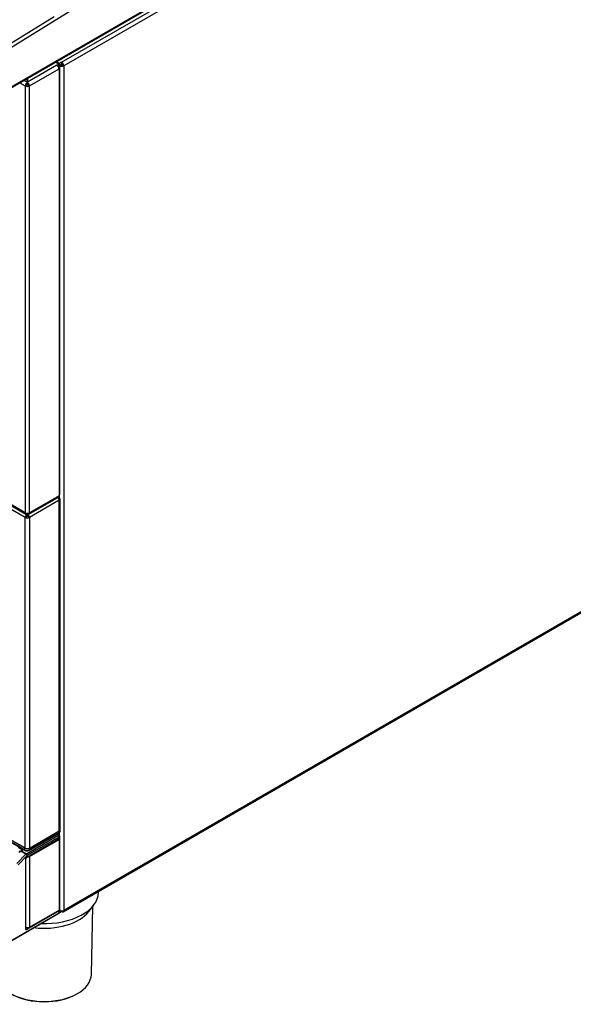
# Model space of a CAD drawing. Header units: millimetres. Extents: x 0 to 200, y 0 to 287.
# Tile 28 of 78: x 165 to 177, y 85 to 105. Entities that reach past the tile are written whole.
import ezdxf

# ---------------------------------------------------------------- set-up
doc = ezdxf.new("R2010")
doc.units = ezdxf.units.MM
doc.layers.add('148.255_BW4C_CTM', color=7, linetype='Continuous')
doc.layers.add('Standard', color=7, linetype='Continuous')

# ---------------------------------------------------------------- blocks, each defined once
blk = doc.blocks.new('SE3')
at = {"layer": '148.255_BW4C_CTM', "color": 7, "linetype": 'Continuous'}
for p, q in [((163.11, 103.28), (180.369, 113.941)), ((166.098, 104.178), (182.626, 113.72)), ((182.672, 113.649), (166.14, 104.104)), ((163.781, 102.915), (180.402, 112.511)), ((163.791, 102.938), (180.412, 112.534)), ((163.073, 103.341), (165.943, 105.114)), ((166.002, 104.115), (165.398, 103.767)), ((165.438, 103.693), (166.044, 104.043)), ((165.973, 104.18), (166.026, 104.15)), ((165.99, 104.191), (166.055, 104.153)), ((166.002, 104.115), (166.026, 104.129)), ((166.026, 104.129), (166.026, 104.093)), ((166.033, 104.099), (166.033, 104.139)), ((166.055, 104.112), (166.033, 104.125)), ((166.033, 104.124), (166.055, 104.112)), ((166.033, 104.097), (166.044, 104.091)), ((166.044, 104.043), (166.044, 95.301)), ((166.098, 104.178), (166.055, 104.153)), ((166.055, 104.153), (166.055, 104.112)), ((166.055, 104.112), (166.098, 104.137)), ((166.055, 104.112), (166.09, 104.132)), ((166.09, 104.125), (166.055, 104.104)), ((166.055, 104.112), (166.055, 104.104)), ((166.055, 104.082), (166.055, 104.104)), ((166.061, 95.325), (166.061, 104.067)), ((166.09, 104.132), (166.09, 104.132)), ((166.09, 104.125), (166.09, 104.132)), ((166.098, 104.178), (166.098, 104.137)), ((166.14, 104.104), (166.105, 104.125)), ((166.14, 104.104), (166.14, 86.811)), ((165.393, 103.767), (165.393, 103.846)), ((165.398, 103.849), (165.398, 103.767)), ((165.242, 103.758), (165.354, 103.693)), ((165.393, 103.767), (165.325, 103.806)), ((165.354, 103.693), (165.39, 103.714)), ((165.354, 103.693), (165.354, 94.951)), ((165.393, 103.764), (165.393, 103.767)), ((165.393, 103.723), (165.393, 103.764)), ((165.398, 103.767), (165.398, 103.764)), ((165.398, 103.764), (165.398, 103.723)), ((165.402, 103.714), (165.438, 103.693)), ((165.438, 94.951), (165.438, 103.693)), ((162.782, 96.416), (165.366, 94.924)), ((165.354, 94.951), (162.797, 96.428)), ((165.353, 94.854), (162.713, 96.379)), ((166.128, 86.783), (182.66, 96.328)), ((166.14, 86.811), (182.672, 96.356)), ((165.425, 94.924), (166.031, 95.274)), ((166.044, 95.301), (165.438, 94.951)), ((166.05, 95.207), (165.438, 94.854)), ((166.032, 95.257), (166.032, 95.274)), ((166.039, 95.262), (166.05, 95.256)), ((166.04, 95.265), (166.04, 95.283)), ((166.05, 88.439), (166.05, 95.207)), ((166.055, 95.253), (166.055, 95.31)), ((166.068, 88.463), (166.068, 95.232)), ((165.389, 94.875), (165.353, 94.854)), ((165.353, 88.085), (165.353, 94.854)), ((165.393, 94.926), (165.393, 94.941)), ((165.393, 94.929), (165.396, 94.928)), ((165.396, 94.941), (165.396, 94.928)), ((165.396, 94.887), (165.396, 94.928)), ((165.398, 94.941), (165.398, 94.926)), ((165.399, 94.925), (165.399, 94.884)), ((165.403, 94.875), (165.438, 94.854)), ((165.438, 94.854), (165.438, 88.085)), ((165.38, 87.97), (166.021, 88.34)), ((165.426, 88.037), (166.042, 88.392)), ((165.431, 88.048), (166.047, 88.404)), ((165.438, 88.085), (166.05, 88.439)), ((166.022, 88.369), (166.012, 88.375)), ((166.035, 88.37), (166.019, 88.379)), ((166.047, 88.404), (166.048, 88.437)), ((166.055, 88.343), (166.055, 88.404)), ((166.06, 88.307), (166.056, 88.339)), ((166.065, 88.427), (166.065, 88.454)), ((164.945, 88.28), (165.346, 88.048)), ((164.951, 88.269), (165.352, 88.037)), ((165.347, 88.089), (164.962, 88.31)), ((164.984, 88.299), (165.353, 88.085)), ((165.381, 87.894), (166.039, 88.274)), ((165.384, 87.901), (166.042, 88.281)), ((166.039, 88.31), (165.397, 87.939)), ((165.44, 87.914), (166.045, 88.263)), ((166.045, 88.263), (166.032, 88.27)), ((166.042, 88.281), (166.039, 88.31)), ((166.045, 88.263), (166.045, 86.816)), ((166.062, 86.841), (166.062, 88.287)), ((165.182, 87.767), (165.367, 87.959)), ((165.391, 87.934), (165.207, 87.742)), ((165.29, 88.051), (165.208, 88.098)), ((165.256, 88.021), (165.255, 88.02)), ((165.268, 88.031), (165.256, 88.021)), ((165.262, 88.019), (165.261, 88.018)), ((165.276, 88.03), (165.262, 88.019)), ((165.367, 87.959), (165.262, 88.019)), ((165.293, 88.045), (165.268, 88.031)), ((165.301, 88.044), (165.276, 88.03)), ((165.276, 88.03), (165.38, 87.97)), ((165.29, 88.043), (165.29, 88.051)), ((165.346, 88.048), (165.347, 88.089)), ((165.44, 87.914), (165.428, 87.921)), ((165.431, 88.082), (165.431, 88.048)), ((165.44, 87.914), (165.44, 86.467)), ((165.362, 86.427), (165.362, 87.864)), ((165.367, 86.433), (165.367, 87.87)), ((166.852, 87.173), (166.853, 87.202)), ((166.652, 86.785), (166.755, 86.919)), ((164.514, 85.869), (166.04, 86.751)), ((164.519, 85.881), (166.045, 86.762)), ((164.519, 85.88), (166.045, 86.761)), ((166.045, 86.797), (165.384, 86.415)), ((165.44, 86.467), (166.045, 86.816)), ((166.045, 86.762), (166.045, 86.797)), ((166.045, 86.762), (166.045, 86.762)), ((166.045, 86.761), (166.045, 86.762)), ((166.055, 86.762), (166.098, 86.786)), ((166.063, 86.787), (166.063, 86.823)), ((166.063, 86.807), (166.063, 86.807)), ((166.063, 86.785), (166.063, 86.786)), ((166.098, 86.801), (166.098, 86.786)), ((166.706, 85.496), (166.736, 86.894)), ((165.367, 86.438), (165.375, 86.432)), ((165.375, 86.432), (165.423, 86.46))]:
    blk.add_line(p, q, dxfattribs=at)
for centre, radius, start, end in [((166.014, 88.332), 0.0429, 8.4872, 60.8629), ((165.234, 88.043), 0.0367, 246.4821, 317.4374), ((165.314, 88.049), 0.0235, 128.8322, 176.7682), ((165.389, 88.128), 0.0904, 241.956, 297.9234), ((165.389, 88.108), 0.0799, 241.8519, 298.1462), ((165.409, 87.862), 0.0465, 122.9781, 177.4267), ((165.398, 87.868), 0.0308, 123.78, 176.8648), ((165.36, 86.413), 0.0237, 3.2333, 51.5634)]:
    blk.add_arc(centre, radius, start, end, dxfattribs=at)
for centre, major_axis, ratio, start_param, end_param in [((166.002, 104.067), (0.0295, -0.0511), 0.57735, 0.785398, 2.356194), ((166.008, 104.139), (-0.025, 0), 0.57735, 2.356194, 3.926991), ((166.008, 104.099), (-0.025, 0), 0.57735, 2.478884, 3.141593), ((166.002, 104.067), (-0.059, 0), 0.57735, 2.356194, 3.926991), ((166.098, 104.129), (-0.06, 0), 0.57735, 0.785398, 2.356194), ((166.098, 104.129), (0.01, 0), 0.57735, 3.926991, 5.497787), ((166.098, 104.129), (0.03, -0.052), 0.57735, 0.785398, 2.356194), ((166.098, 104.129), (-0.005, 0.00866), 0.57735, 3.926991, 5.497787), ((165.396, 103.717), (-0.0295, -0.0511), 0.57735, 3.986951, 5.497787), ((165.396, 103.717), (0.059, 0), 0.57735, 3.926991, 5.497787), ((165.396, 103.717), (-0.0045, -0.00779), 0.57735, 4.330706, 5.497787), ((165.396, 103.717), (-0.009, 0), 0.57735, 0.785398, 2.356194), ((165.396, 103.717), (-0.0295, 0.0511), 0.57735, 3.926991, 5.437827), ((165.396, 103.717), (0.0045, -0.00779), 0.57735, 0.785398, 1.95248), ((166.008, 95.232), (-0.03, 0.052), 0.57735, 3.926991, 5.131896), ((166.002, 95.325), (-0.0295, 0.0511), 0.57735, 3.141593, 3.926991), ((166.015, 95.265), (-0.025, 0), 0.57735, 2.4432, 3.141593), ((166.002, 95.325), (-0.059, 0), 0.57735, 2.356194, 3.141593), ((166.008, 95.232), (-0.06, 0), 0.57735, 2.356194, 3.926991), ((165.396, 94.879), (0.03, 0.052), 0.57735, 0.914038, 2.356194), ((165.396, 94.879), (0.06, 0), 0.57735, 3.926991, 5.497787), ((165.396, 94.975), (0.0295, 0.0511), 0.57735, 2.356194, 3.867031), ((165.396, 94.975), (-0.059, 0), 0.57735, 0.785398, 2.356194), ((165.396, 94.879), (0.005, 0.00866), 0.57735, 0.785398, 2.356194), ((165.396, 94.879), (-0.01, 0), 0.57735, 0.785398, 2.356194), ((165.396, 94.879), (0.03, 0.052), 0.57735, 0.785398, 0.844358), ((165.396, 94.975), (-0.0295, 0.0511), 0.57735, 2.416155, 3.926991), ((165.396, 94.879), (-0.005, 0.00866), 0.57735, 3.926991, 4.974188), ((165.396, 94.879), (0.03, -0.052), 0.57735, 0.785398, 2.227555), ((165.996, 88.355), (-0.0351, -0.0002), 0.577318, 2.348713, 3.904313), ((166.021, 88.32), (-0.0125, 0.0217), 0.57735, 3.926991, 5.497787), ((166.022, 88.348), (-0.0128, -0.0215), 0.586122, 3.140261, 3.934764), ((166.008, 88.463), (-0.06, 0), 0.57735, 2.356194, 3.141593), ((166.032, 88.287), (-0.0075, 0.013), 0.57735, 3.141595, 3.926991), ((166.002, 88.286), (-0.06, -0.0016), 0.559097, 2.341561, 3.126959), ((165.266, 88.01), (0.0107, -0.0105), 0.311422, 2.229281, 3.142236), ((165.276, 88.018), (0.0075, -0.013), 0.57735, 2.356194, 3.142597), ((165.396, 88.11), (-0.06, 0), 0.57735, 0.785398, 2.356194), ((165.38, 87.929), (0.025, 0.0433), 0.57735, 0.785398, 1.169371), ((165.373, 87.944), (-0.0181, 0.0173), 0.319031, 3.796623, 5.36742), ((165.38, 87.95), (0.0125, -0.0217), 0.57735, 0.785398, 2.356194), ((165.397, 87.919), (0.0125, 0.0217), 0.57735, 0.785398, 1.169371), ((165.398, 87.937), (-0.06, -0.0016), 0.559097, 1.548904, 2.341561), ((165.739, 87.181), (1.113, 0), 0.57735, 4.654161, 6.270842), ((165.739, 87.021), (1, 0), 0.57735, 4.501989, 5.862651), ((166.034, 86.803), (0.0075, -0.013), 0.57735, 0.785398, 1.98506), ((166.002, 86.842), (-0.06, 0.0017), 0.595042, 2.37277, 3.158168), ((166.003, 86.788), (-0.06, 0.0019), 0.597134, 2.37491, 3.160308), ((166.003, 86.788), (-0.06, 0.0018), 0.597148, 2.374268, 3.141837), ((166.098, 86.835), (0.06, 0), 0.57735, 4.094439, 5.497787), ((166.098, 86.835), (-0.03, 0.052), 0.57735, 2.356194, 3.926991), ((165.398, 86.493), (0.06, -0.0017), 0.595042, 4.190319, 5.514363), ((165.739, 85.503), (-0.968, 0), 0.57735, 0.012343, 3.12925), ((165.739, 85.483), (0.943, 0), 0.57735, 3.932044, 5.492734)]:
    blk.add_ellipse(centre, major_axis=major_axis, ratio=ratio, start_param=start_param, end_param=end_param, dxfattribs=at)
for points, degree, knots in [([(166.056, 88.339), (166.056, 88.338), (166.057, 88.336), (166.056, 88.333), (166.055, 88.328), (166.053, 88.323), (166.05, 88.319), (166.045, 88.314), (166.041, 88.311), (166.039, 88.31)], 3, [0.4446194, 0.4446194, 0.4446194, 0.4446194, 0.4699746, 0.5501496, 0.6335885, 0.7202923, 0.8102617, 0.9034975, 1, 1, 1, 1]), ([(166.041, 88.392), (166.048, 88.397), (166.057, 88.403), (166.064, 88.417), (166.064, 88.424), (166.064, 88.427)], 3, [0, 0, 0, 0, 0.48074, 0.841176, 1, 1, 1, 1]), ([(166.047, 88.404), (166.047, 88.403), (166.047, 88.401), (166.046, 88.398), (166.045, 88.396), (166.044, 88.394), (166.043, 88.393), (166.042, 88.393), (166.042, 88.392)], 3, [0, 0, 0, 0, 0.0947066, 0.1864506, 0.2752316, 0.3610494, 0.4439035, 0.4947671, 0.4947671, 0.4947671, 0.4947671]), ([(166.047, 88.404), (166.053, 88.407), (166.057, 88.41), (166.063, 88.418), (166.064, 88.423), (166.065, 88.427)], 3, [0, 0, 0, 0, 0.25, 0.25, 0.4892594, 0.4892594, 0.4892594, 0.4892594]), ([(166.039, 88.274), (166.043, 88.276), (166.049, 88.28), (166.056, 88.289), (166.06, 88.298), (166.06, 88.304), (166.06, 88.307)], 3, [0, 0, 0, 0, 0.241766, 0.488974, 0.742545, 1, 1, 1, 1]), ([(166.042, 88.281), (166.048, 88.284), (166.052, 88.288), (166.058, 88.296), (166.06, 88.3), (166.06, 88.305), (166.06, 88.306), (166.06, 88.307)], 3, [0, 0, 0, 0, 0.25, 0.25, 0.5, 0.5, 0.548361, 0.548361, 0.548361, 0.548361]), ([(165.255, 88.02), (165.253, 88.018), (165.249, 88.015), (165.242, 88.012), (165.235, 88.012), (165.232, 88.013), (165.23, 88.014)], 3, [0, 0, 0, 0, 0.276633, 0.530452, 0.770696, 1, 1, 1, 1]), ([(165.308, 88.062), (165.31, 88.06), (165.31, 88.057), (165.31, 88.053), (165.307, 88.05), (165.305, 88.047), (165.301, 88.044)], 2, [0.283768, 0.283768, 0.283768, 0.5, 0.5, 0.75, 0.75, 1, 1, 1]), ([(165.346, 88.048), (165.346, 88.047), (165.347, 88.045), (165.347, 88.043), (165.348, 88.041), (165.349, 88.039), (165.35, 88.038), (165.351, 88.037), (165.352, 88.037)], 3, [0, 0, 0, 0, 0.0947195, 0.1864743, 0.2752639, 0.3610881, 0.4439466, 0.4994236, 0.4994236, 0.4994236, 0.4994236]), ([(166.04, 86.75), (166.046, 86.755), (166.055, 86.762), (166.062, 86.775), (166.062, 86.782), (166.062, 86.785)], 3, [0, 0, 0, 0, 0.481726, 0.84287, 1, 1, 1, 1]), ([(166.063, 86.824), (166.063, 86.824), (166.063, 86.822), (166.063, 86.82), (166.062, 86.817), (166.061, 86.815), (166.06, 86.812), (166.059, 86.81), (166.057, 86.807), (166.056, 86.805), (166.054, 86.803), (166.052, 86.801), (166.05, 86.8), (166.047, 86.798), (166.046, 86.797), (166.045, 86.797)], 3, [0.4790961, 0.4790961, 0.4790961, 0.4790961, 0.4944648, 0.5432808, 0.5908757, 0.6372506, 0.682407, 0.7263463, 0.7690701, 0.8105803, 0.8508786, 0.8899674, 0.9278488, 0.9645254, 1, 1, 1, 1]), ([(166.045, 86.761), (166.051, 86.765), (166.055, 86.768), (166.061, 86.776), (166.063, 86.781), (166.063, 86.785)], 3, [0, 0, 0, 0, 0.25, 0.25, 0.4943406, 0.4943406, 0.4943406, 0.4943406]), ([(165.384, 86.415), (165.379, 86.412), (165.376, 86.412), (165.372, 86.412), (165.369, 86.413), (165.366, 86.415), (165.364, 86.419), (165.362, 86.422), (165.362, 86.427)], 2, [0, 0, 0, 0.25, 0.25, 0.5, 0.5, 0.75, 0.75, 1, 1, 1])]:
    blk.add_open_spline(points, degree=degree, knots=knots, dxfattribs=at)
for points in [[(165.431, 88.048), (165.431, 88.043), (165.429, 88.039), (165.426, 88.037)], [(166.04, 86.751), (166.043, 86.752), (166.045, 86.756), (166.045, 86.761)]]:
    blk.add_open_spline(points, degree=3, dxfattribs=at)

msp = doc.modelspace()

# ---------------------------------------------------------------- block references
at = {"layer": 'Standard'}
msp.add_blockref('SE3', (0, 0), dxfattribs=at)

doc.saveas('drawing.dxf')
